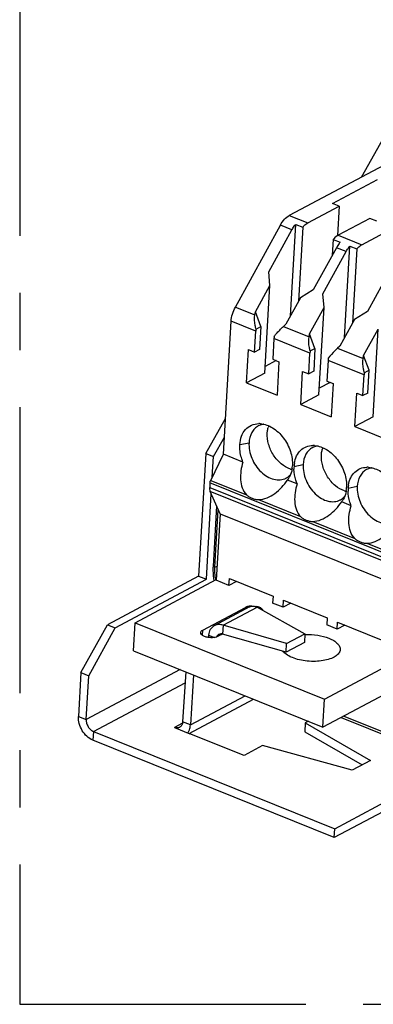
# Model space of a CAD drawing. Header units: millimetres. Extents: x 0 to 210, y 0 to 297.
# Tile 7 of 15: x 51 to 60, y 202 to 227. Entities that reach past the tile are written whole.
import ezdxf

# ---------------------------------------------------------------- set-up
doc = ezdxf.new("R2010")
doc.units = ezdxf.units.MM
doc.header["$LTSCALE"] = 19.36
doc.linetypes.add('CENTER', pattern=[0.6, 0.375, -0.075, 0.075, -0.075])
doc.layers.get('0').update_dxf_attribs({"linetype": 'CONTINUOUS'})
doc.layers.add('DEFAULT_1', color=7, linetype='CENTER')

msp = doc.modelspace()

# ---------------------------------------------------------------- linework, layer by layer
at = {"color": 6, "linetype": 'Continuous'}
for p, q in [((59.837, 222.954), (60.804, 224.673)), ((55.886, 215.932), (56.389, 216.826)), ((56.082, 215.853), (56.362, 216.349)), ((55.886, 215.932), (55.707, 212.818)), ((55.886, 215.932), (56.082, 215.853)), ((56.052, 215.331), (56.082, 215.853)), ((55.903, 212.739), (56.028, 214.911)), ((55.707, 212.818), (53.391, 211.585)), ((55.707, 212.818), (55.903, 212.739)), ((53.587, 211.506), (55.903, 212.739)), ((54.095, 211.636), (56.154, 212.731)), ((55.813, 211.448), (56.893, 212.024)), ((56.999, 212.036), (56.101, 211.559)), ((57.192, 212.031), (58.403, 211.353)), ((52.722, 210.367), (53.391, 211.585)), ((53.391, 211.585), (53.587, 211.506)), ((54.054, 210.924), (54.095, 211.636)), ((54.095, 211.636), (58.902, 209.697)), ((56.325, 211.569), (56.312, 211.347)), ((57.939, 211.107), (56.325, 211.569)), ((52.919, 210.288), (53.587, 211.506)), ((55.956, 211.322), (55.946, 211.263)), ((55.956, 211.322), (56.108, 211.261)), ((56.312, 211.347), (56.205, 211.29)), ((57.927, 210.885), (56.312, 211.347)), ((57.939, 211.107), (58.403, 211.353)), ((58.403, 211.353), (58.39, 211.131)), ((58.39, 211.131), (57.927, 210.885)), ((57.927, 210.885), (57.939, 211.107)), ((54.054, 210.924), (58.861, 208.985)), ((58.902, 209.697), (60.971, 210.797)), ((52.722, 210.367), (52.658, 209.255)), ((52.722, 210.367), (52.919, 210.288)), ((55.383, 210.388), (55.301, 209.119)), ((55.579, 210.309), (55.498, 209.04)), ((52.855, 209.175), (52.919, 210.288)), ((60.93, 210.086), (58.861, 208.985)), ((55.467, 208.824), (57.102, 209.694)), ((58.861, 208.985), (58.902, 209.697)), ((58.411, 209.09), (58.398, 208.867)), ((58.493, 209.133), (58.411, 209.09)), ((58.411, 209.09), (60.064, 208.134)), ((53.038, 208.874), (59.16, 206.404)), ((55.092, 208.975), (55.484, 208.817)), ((56.866, 208.267), (55.483, 208.816)), ((58.398, 208.867), (59.857, 208.024)), ((59.147, 206.182), (53.025, 208.651)), ((57.33, 208.515), (56.866, 208.267)), ((59.601, 207.887), (57.33, 208.515)), ((60.064, 208.134), (59.601, 207.887)), ((59.16, 206.404), (60.55, 207.144)), ((60.537, 206.921), (59.147, 206.182)), ((59.147, 206.182), (59.16, 206.404))]:
    msp.add_line(p, q, dxfattribs=at)
at = {"color": 7, "linetype": 'Continuous'}
for p, q in [((60.411, 223.259), (58.007, 221.98)), ((59.1, 222.286), (60.242, 222.894)), ((58.478, 221.79), (59.276, 222.215)), ((59.276, 222.215), (59.1, 222.286)), ((59.276, 222.215), (59.233, 221.468)), ((60.049, 221.903), (59.251, 221.478)), ((60.226, 221.832), (60.049, 221.903)), ((56.639, 219.653), (57.781, 221.733)), ((57.488, 220.544), (58.075, 221.615)), ((58.038, 219.432), (58.171, 221.753)), ((58.171, 221.753), (58.348, 221.682)), ((58.348, 221.682), (58.239, 219.8)), ((59.851, 221.236), (60.65, 221.661)), ((59.121, 221.37), (59.098, 220.971)), ((59.121, 221.37), (59.297, 221.299)), ((59.202, 221.16), (58.614, 220.09)), ((58.861, 219.99), (59.449, 221.061)), ((59.411, 218.878), (59.545, 221.199)), ((59.545, 221.199), (59.721, 221.128)), ((59.721, 221.128), (59.613, 219.246)), ((60.575, 220.606), (59.988, 219.536)), ((57.514, 220.199), (57.488, 220.544)), ((57.146, 219.529), (57.514, 220.199)), ((57.386, 217.974), (57.514, 220.199)), ((58.614, 220.09), (58.287, 219.887)), ((58.287, 219.887), (57.919, 219.217)), ((58.888, 219.645), (58.861, 219.99)), ((58.52, 218.975), (58.888, 219.645)), ((58.76, 217.42), (58.888, 219.645)), ((57.135, 219.454), (57.146, 219.529)), ((57.285, 219.157), (57.146, 219.529)), ((59.661, 219.333), (59.293, 218.663)), ((59.988, 219.536), (59.661, 219.333)), ((56.337, 215.916), (56.531, 219.291)), ((57.164, 219.093), (57.285, 219.157)), ((57.285, 219.157), (57.252, 218.576)), ((57.919, 219.217), (57.859, 219.161)), ((59.893, 218.42), (60.261, 219.091)), ((60.133, 216.866), (60.261, 219.091)), ((57.128, 218.51), (57.159, 219.037)), ((57.618, 218.852), (57.588, 218.325)), ((58.508, 218.9), (58.52, 218.975)), ((58.659, 218.603), (58.52, 218.975)), ((56.923, 217.728), (56.972, 218.573)), ((56.972, 218.573), (57.128, 218.51)), ((57.252, 218.576), (57.128, 218.51)), ((58.538, 218.538), (58.659, 218.603)), ((58.659, 218.603), (58.626, 218.021)), ((59.293, 218.663), (59.233, 218.607)), ((57.588, 218.325), (57.745, 218.261)), ((58.502, 217.956), (58.532, 218.483)), ((59.882, 218.345), (59.893, 218.42)), ((60.032, 218.049), (59.893, 218.42)), ((57.671, 218.291), (57.396, 218.145)), ((57.745, 218.261), (57.696, 217.416)), ((58.991, 218.298), (58.961, 217.77)), ((57.386, 217.974), (56.923, 217.728)), ((58.296, 217.174), (58.345, 218.019)), ((58.345, 218.019), (58.502, 217.956)), ((58.626, 218.021), (58.502, 217.956)), ((59.875, 217.402), (59.906, 217.929)), ((60.032, 218.049), (59.911, 217.984)), ((59.999, 217.467), (60.032, 218.049)), ((56.923, 217.728), (57.696, 217.416)), ((59.044, 217.737), (58.769, 217.591)), ((58.961, 217.77), (59.118, 217.707)), ((59.118, 217.707), (59.069, 216.862)), ((58.76, 217.42), (58.296, 217.174)), ((59.67, 216.62), (59.719, 217.465)), ((59.719, 217.465), (59.875, 217.402)), ((59.999, 217.467), (59.875, 217.402)), ((58.296, 217.174), (59.069, 216.862)), ((60.133, 216.866), (59.67, 216.62)), ((59.67, 216.62), (60.443, 216.308)), ((56.013, 215.25), (56.337, 215.916)), ((56.83, 215.717), (56.337, 215.916)), ((55.995, 215.185), (55.989, 215.069)), ((58.204, 215.163), (57.962, 215.26)), ((56.25, 214.403), (56.003, 214.969)), ((56.161, 214.607), (56.072, 213.067)), ((59.577, 214.608), (59.336, 214.706)), ((56.121, 213.047), (56.205, 214.505)), ((56.25, 214.403), (56.153, 212.712)), ((56.25, 214.403), (70.338, 208.72)), ((56.476, 212.582), (56.153, 212.712)), ((56.476, 212.582), (56.487, 212.76)), ((56.671, 212.685), (56.476, 212.582)), ((56.487, 212.76), (57.595, 212.313)), ((57.595, 212.313), (57.585, 212.135)), ((57.85, 212.028), (57.585, 212.135)), ((57.85, 212.028), (57.86, 212.206)), ((58.044, 212.131), (57.85, 212.028)), ((57.86, 212.206), (58.969, 211.758)), ((58.969, 211.758), (58.958, 211.581)), ((59.223, 211.474), (58.958, 211.581)), ((59.223, 211.474), (59.234, 211.652)), ((59.418, 211.577), (59.223, 211.474)), ((59.234, 211.652), (60.342, 211.204)), ((59.32, 209.229), (63.398, 207.583)), ((63.402, 207.639), (59.381, 209.261))]:
    msp.add_line(p, q, dxfattribs=at)
at = {"color": 9, "linetype": 'Continuous'}
for p, q in [((58.007, 221.98), (58.478, 221.79)), ((58.075, 221.615), (57.781, 221.733)), ((59.251, 221.478), (59.851, 221.236)), ((59.449, 221.061), (59.202, 221.16)), ((56.639, 219.653), (57.135, 219.454)), ((57.159, 219.037), (56.531, 219.291)), ((57.859, 219.161), (58.508, 218.9)), ((58.532, 218.483), (57.618, 218.852)), ((59.233, 218.607), (59.882, 218.345)), ((59.906, 217.929), (58.991, 218.298)), ((56.752, 216.158), (56.985, 216.208)), ((58.126, 215.604), (58.359, 215.654)), ((55.989, 215.069), (70.077, 209.386)), ((70.084, 209.502), (55.995, 215.185)), ((56.013, 215.25), (56.919, 214.884)), ((59.499, 215.05), (59.732, 215.1)), ((70.091, 209.285), (56.003, 214.969)), ((57.226, 214.761), (58.293, 214.33)), ((58.6, 214.206), (59.666, 213.776)), ((59.973, 213.652), (61.04, 213.222)), ((56.121, 213.047), (56.072, 213.067)), ((56.121, 213.047), (56.173, 213.075)), ((56.325, 211.569), (57.192, 212.031)), ((56.893, 212.024), (56.891, 211.979)), ((55.805, 211.314), (55.813, 211.448)), ((55.241, 210.445), (52.855, 209.175)), ((53.038, 208.874), (55.365, 210.112)), ((55.497, 209.04), (56.889, 209.78)), ((52.658, 209.255), (52.855, 209.175)), ((55.296, 209.084), (55.092, 208.975)), ((55.497, 209.04), (55.301, 209.119)), ((53.038, 208.874), (53.025, 208.651))]:
    msp.add_line(p, q, dxfattribs=at)
at = {"color": 7, "linetype": 'Continuous'}
for centre, radius, start, end in [((57.87, 218.996), 0.712, 172.1926, 176.6574), ((58.329, 218.811), 0.712, 172.1926, 176.6574), ((59.243, 218.442), 0.712, 172.1926, 176.6574), ((59.702, 218.257), 0.712, 172.1926, 176.6574), ((60.617, 217.888), 0.712, 172.1926, 176.6574), ((57.402, 216.293), 0.385, 109.94, 118.0132), ((57.237, 216.164), 0.527, 85.9458, 90.6779), ((57.407, 216.28), 0.399, 100.4562, 109.8842), ((57.41, 216.261), 0.418, 96.3528, 100.4839), ((58.029, 216.44), 0.579, 160.302, 165.0165), ((58.776, 215.739), 0.385, 109.94, 118.0132), ((58.61, 215.61), 0.527, 85.9458, 90.6779), ((58.78, 215.726), 0.399, 100.4562, 109.8842), ((58.784, 215.707), 0.418, 96.3528, 100.4839), ((59.403, 215.886), 0.579, 160.302, 165.0165), ((57.289, 215.665), 0.799, 351.783, 355.9006), ((57.26, 215.667), 0.828, 355.8801, 356.7085), ((59, 215.554), 0.875, 176.7453, 181.4185), ((58.955, 215.556), 0.83, 175.9024, 176.7085), ((58.919, 215.559), 0.794, 170.8668, 175.9347), ((59.984, 215.056), 0.527, 85.9458, 90.6779), ((60.154, 215.172), 0.399, 100.4562, 109.8842), ((60.157, 215.153), 0.418, 96.3528, 100.4839), ((57.746, 215.648), 0.384, 298.0234, 299.2502), ((57.556, 215.577), 0.516, 322.0729, 330.172), ((58.219, 216.09), 0.583, 251.8657, 254.5284), ((58.213, 216.071), 0.563, 254.5366, 255.7719), ((60.149, 215.185), 0.385, 109.94, 118.0132), ((58.633, 215.113), 0.828, 355.8801, 356.7085), ((60.328, 215.002), 0.83, 175.9024, 176.7085), ((60.292, 215.005), 0.794, 170.8668, 175.9347), ((59.592, 215.536), 0.583, 251.8657, 254.5284), ((59.587, 215.517), 0.563, 254.5366, 255.7719), ((58.663, 215.111), 0.799, 351.783, 355.9006), ((60.373, 215), 0.875, 176.7453, 181.4185), ((59.119, 215.094), 0.384, 298.0234, 299.2502), ((58.929, 215.023), 0.516, 322.0729, 330.172), ((57.582, 212.98), 1.512, 176.7088, 177.421), ((57.914, 212.974), 1.796, 185.911, 188.0289), ((57.115, 211.708), 0.344, 66.9477, 70.3527), ((57.113, 211.703), 0.349, 68.0536, 70.4134), ((57.123, 211.728), 0.322, 66.9548, 68.034), ((57.126, 211.734), 0.315, 66.1292, 66.9111), ((57.132, 211.747), 0.301, 64.5509, 66.9707), ((57.132, 211.749), 0.299, 64.5261, 66.1365), ((57.149, 211.783), 0.261, 60.2652, 64.6004), ((57.164, 211.81), 0.231, 59.1502, 60.2031), ((57.169, 211.818), 0.222, 57.5136, 60.2231), ((57.171, 211.821), 0.217, 57.5085, 59.1557), ((57.21, 211.876), 0.15, 48.2376, 51.399), ((57.211, 211.878), 0.148, 48.0826, 51.2798)]:
    msp.add_arc(centre, radius, start, end, dxfattribs=at)
at = {"color": 6, "linetype": 'Continuous'}
for centre, radius, start, end in [((57.079, 211.885), 0.171, 118.0116, 125.0118), ((56.274, 211.202), 0.15, 75.4151, 83.9234), ((58.471, 209.778), 1.56, 92.1064, 92.5453), ((56.034, 211.8), 0.544, 269.1506, 272.6195), ((55.185, 209.015), 0.303, 324.4664, 325.8754), ((55.17, 209.024), 0.321, 325.9355, 333.4144)]:
    msp.add_arc(centre, radius, start, end, dxfattribs=at)
at = {"color": 7, "linetype": 'Continuous'}
for points, knots in [([(57.781, 221.733), (57.811, 221.787), (57.875, 221.88), (57.962, 221.956), (58.007, 221.98)], [0, 0, 0, 0, 0.543073, 1, 1, 1, 1]), ([(58.075, 221.615), (58.082, 221.627), (58.111, 221.676), (58.144, 221.722), (58.171, 221.753)], [0, 0, 0, 0, 0.259109, 1, 1, 1, 1]), ([(58.348, 221.682), (58.358, 221.693), (58.396, 221.735), (58.442, 221.771), (58.478, 221.79)], [0, 0, 0, 0, 0.272387, 1, 1, 1, 1]), ([(59.251, 221.478), (59.24, 221.472), (59.191, 221.442), (59.149, 221.403), (59.121, 221.37)], [0, 0, 0, 0, 0.227749, 1, 1, 1, 1]), ([(59.297, 221.299), (59.288, 221.289), (59.253, 221.245), (59.222, 221.198), (59.202, 221.16)], [0, 0, 0, 0, 0.239937, 1, 1, 1, 1]), ([(59.449, 221.061), (59.456, 221.073), (59.484, 221.122), (59.517, 221.168), (59.545, 221.199)], [0, 0, 0, 0, 0.259109, 1, 1, 1, 1]), ([(59.721, 221.128), (59.731, 221.139), (59.77, 221.181), (59.815, 221.216), (59.851, 221.236)], [0, 0, 0, 0, 0.272387, 1, 1, 1, 1]), ([(56.531, 219.291), (56.535, 219.352), (56.559, 219.478), (56.608, 219.596), (56.639, 219.653)], [0, 0, 0, 0, 0.487819, 1, 1, 1, 1]), ([(57.164, 219.093), (57.156, 219.122), (57.127, 219.24), (57.121, 219.364), (57.135, 219.454)], [0, 0, 0, 0, 0.255907, 1, 1, 1, 1]), ([(57.623, 218.907), (57.64, 218.928), (57.713, 219.018), (57.794, 219.101), (57.859, 219.161)], [0, 0, 0, 0, 0.22868, 1, 1, 1, 1]), ([(58.538, 218.538), (58.529, 218.568), (58.501, 218.686), (58.494, 218.81), (58.508, 218.9)], [0, 0, 0, 0, 0.255907, 1, 1, 1, 1]), ([(59.233, 218.607), (59.21, 218.586), (59.127, 218.506), (59.049, 218.42), (58.997, 218.353)], [0, 0, 0, 0, 0.266755, 1, 1, 1, 1]), ([(59.911, 217.984), (59.903, 218.014), (59.874, 218.132), (59.868, 218.256), (59.882, 218.345)], [0, 0, 0, 0, 0.255907, 1, 1, 1, 1]), ([(56.752, 216.158), (56.756, 216.231), (56.782, 216.37), (56.884, 216.548), (57.042, 216.665), (57.168, 216.691), (57.231, 216.691)], [0, 0, 0, 0, 0.27717, 0.527574, 0.762141, 1, 1, 1, 1]), ([(57.221, 216.633), (57.187, 216.615), (57.123, 216.566), (57.022, 216.429), (56.99, 216.297), (56.985, 216.208)], [0, 0, 0, 0, 0.23045, 0.47051, 1, 1, 1, 1]), ([(57.274, 216.69), (57.382, 216.683), (57.609, 216.596), (57.827, 216.385), (57.964, 216.169), (58.063, 215.935), (58.094, 215.743), (58.087, 215.62)], [0, 0, 0, 0, 0.222644, 0.477476, 0.611886, 0.746193, 1, 1, 1, 1]), ([(57.448, 216.455), (57.449, 216.466), (57.453, 216.512), (57.461, 216.557), (57.47, 216.59)], [0, 0, 0, 0, 0.256359, 1, 1, 1, 1]), ([(58.037, 215.536), (57.952, 215.564), (57.785, 215.663), (57.593, 215.887), (57.469, 216.16), (57.443, 216.359), (57.448, 216.455)], [0, 0, 0, 0, 0.232851, 0.489522, 0.752119, 1, 1, 1, 1]), ([(56.83, 215.717), (56.816, 215.753), (56.767, 215.895), (56.746, 216.047), (56.752, 216.158)], [0, 0, 0, 0, 0.260164, 1, 1, 1, 1]), ([(56.985, 216.208), (56.977, 216.074), (57.034, 215.795), (57.228, 215.505), (57.44, 215.342), (57.608, 215.27), (57.776, 215.254), (57.881, 215.285), (57.926, 215.309)], [0, 0, 0, 0, 0.266029, 0.542149, 0.671824, 0.790734, 0.898844, 1, 1, 1, 1]), ([(58.135, 215.685), (58.145, 215.749), (58.18, 215.869), (58.285, 216.019), (58.432, 216.116), (58.547, 216.137), (58.604, 216.137)], [0, 0, 0, 0, 0.272086, 0.521048, 0.758158, 1, 1, 1, 1]), ([(58.595, 216.079), (58.561, 216.061), (58.496, 216.012), (58.395, 215.875), (58.364, 215.743), (58.359, 215.654)], [0, 0, 0, 0, 0.23045, 0.47051, 1, 1, 1, 1]), ([(58.648, 216.136), (58.756, 216.128), (58.982, 216.042), (59.201, 215.831), (59.338, 215.615), (59.437, 215.381), (59.467, 215.189), (59.46, 215.065)], [0, 0, 0, 0, 0.222644, 0.477476, 0.611886, 0.746193, 1, 1, 1, 1]), ([(59.411, 214.982), (59.325, 215.01), (59.159, 215.109), (58.967, 215.333), (58.843, 215.606), (58.816, 215.805), (58.822, 215.901)], [0, 0, 0, 0, 0.232851, 0.489522, 0.752119, 1, 1, 1, 1]), ([(58.822, 215.901), (58.822, 215.912), (58.826, 215.958), (58.834, 216.003), (58.843, 216.036)], [0, 0, 0, 0, 0.256359, 1, 1, 1, 1]), ([(56.83, 215.717), (56.808, 215.643), (56.773, 215.495), (56.763, 215.271), (56.801, 215.059), (56.872, 214.934), (56.919, 214.884)], [0, 0, 0, 0, 0.264273, 0.520852, 0.766649, 1, 1, 1, 1]), ([(58.359, 215.654), (58.351, 215.52), (58.408, 215.241), (58.602, 214.951), (58.813, 214.788), (58.982, 214.716), (59.15, 214.7), (59.254, 214.731), (59.3, 214.755)], [0, 0, 0, 0, 0.266029, 0.542149, 0.671824, 0.790734, 0.898844, 1, 1, 1, 1]), ([(59.508, 215.131), (59.518, 215.195), (59.554, 215.315), (59.658, 215.465), (59.806, 215.562), (59.92, 215.583), (59.978, 215.583)], [0, 0, 0, 0, 0.272086, 0.521048, 0.758158, 1, 1, 1, 1]), ([(60.021, 215.582), (60.129, 215.574), (60.356, 215.488), (60.574, 215.277), (60.711, 215.061), (60.81, 214.827), (60.841, 214.635), (60.834, 214.511)], [0, 0, 0, 0, 0.222644, 0.477476, 0.611886, 0.746193, 1, 1, 1, 1]), ([(57.933, 215.313), (57.962, 215.329), (57.998, 215.356), (58.029, 215.388), (58.036, 215.396)], [0, 0, 0, 0, 0.746183, 1, 1, 1, 1]), ([(58.08, 215.551), (58.077, 215.53), (58.062, 215.45), (58.033, 215.372), (58.003, 215.32)], [0, 0, 0, 0, 0.261925, 1, 1, 1, 1]), ([(58.204, 215.163), (58.192, 215.193), (58.149, 215.312), (58.127, 215.439), (58.125, 215.532)], [0, 0, 0, 0, 0.257527, 1, 1, 1, 1]), ([(59.968, 215.525), (59.934, 215.507), (59.87, 215.458), (59.769, 215.321), (59.737, 215.189), (59.732, 215.1)], [0, 0, 0, 0, 0.23045, 0.47051, 1, 1, 1, 1]), ([(56.003, 214.969), (56, 214.976), (55.989, 215.008), (55.987, 215.043), (55.989, 215.069)], [0, 0, 0, 0, 0.222065, 1, 1, 1, 1]), ([(55.995, 215.185), (55.996, 215.191), (55.998, 215.213), (56.006, 215.235), (56.013, 215.25)], [0, 0, 0, 0, 0.23777, 1, 1, 1, 1]), ([(57.226, 214.761), (57.373, 214.764), (57.594, 214.867), (57.818, 215.071), (57.918, 215.195), (57.962, 215.26)], [0, 0, 0, 0, 0.482752, 0.740081, 1, 1, 1, 1]), ([(58.204, 215.163), (58.181, 215.089), (58.147, 214.941), (58.136, 214.717), (58.175, 214.505), (58.246, 214.379), (58.293, 214.33)], [0, 0, 0, 0, 0.264273, 0.520852, 0.766649, 1, 1, 1, 1]), ([(59.732, 215.1), (59.724, 214.966), (59.781, 214.687), (59.975, 214.397), (60.187, 214.234), (60.355, 214.162), (60.523, 214.146), (60.628, 214.177), (60.673, 214.201)], [0, 0, 0, 0, 0.266029, 0.542149, 0.671824, 0.790734, 0.898844, 1, 1, 1, 1]), ([(56.919, 214.884), (56.939, 214.864), (56.985, 214.831), (57.061, 214.794), (57.142, 214.768), (57.198, 214.76), (57.226, 214.761)], [0, 0, 0, 0, 0.250442, 0.500714, 0.748419, 1, 1, 1, 1]), ([(59.307, 214.759), (59.336, 214.775), (59.372, 214.802), (59.402, 214.834), (59.41, 214.842)], [0, 0, 0, 0, 0.746183, 1, 1, 1, 1]), ([(59.453, 214.996), (59.45, 214.975), (59.435, 214.896), (59.406, 214.818), (59.376, 214.766)], [0, 0, 0, 0, 0.261925, 1, 1, 1, 1]), ([(59.577, 214.608), (59.565, 214.639), (59.523, 214.758), (59.5, 214.884), (59.498, 214.978)], [0, 0, 0, 0, 0.257527, 1, 1, 1, 1]), ([(58.6, 214.206), (58.747, 214.21), (58.967, 214.313), (59.192, 214.517), (59.291, 214.641), (59.336, 214.706)], [0, 0, 0, 0, 0.482752, 0.740081, 1, 1, 1, 1]), ([(59.666, 213.776), (59.619, 213.825), (59.548, 213.95), (59.51, 214.163), (59.52, 214.387), (59.555, 214.535), (59.577, 214.608)], [0, 0, 0, 0, 0.233352, 0.479148, 0.735727, 1, 1, 1, 1]), ([(58.293, 214.33), (58.312, 214.31), (58.359, 214.277), (58.435, 214.24), (58.515, 214.214), (58.571, 214.206), (58.6, 214.206)], [0, 0, 0, 0, 0.250442, 0.500714, 0.748419, 1, 1, 1, 1]), ([(59.973, 213.652), (60.12, 213.656), (60.341, 213.759), (60.565, 213.963), (60.665, 214.087), (60.709, 214.152)], [0, 0, 0, 0, 0.482752, 0.740081, 1, 1, 1, 1]), ([(59.666, 213.776), (59.686, 213.756), (59.732, 213.723), (59.808, 213.686), (59.889, 213.66), (59.945, 213.652), (59.973, 213.652)], [0, 0, 0, 0, 0.250442, 0.500714, 0.748419, 1, 1, 1, 1]), ([(56.071, 213.048), (56.07, 213.019), (56.068, 212.903), (56.078, 212.786), (56.092, 212.699)], [0, 0, 0, 0, 0.243983, 1, 1, 1, 1]), ([(56.128, 212.789), (56.126, 212.811), (56.118, 212.896), (56.118, 212.983), (56.121, 213.047)], [0, 0, 0, 0, 0.254989, 1, 1, 1, 1]), ([(56.948, 212.044), (56.957, 212.047), (56.998, 212.056), (57.04, 212.059), (57.072, 212.058)], [0, 0, 0, 0, 0.234297, 1, 1, 1, 1]), ([(57.06, 212.058), (57.05, 212.058), (57.012, 212.057), (56.975, 212.052), (56.948, 212.044)], [0, 0, 0, 0, 0.26314, 1, 1, 1, 1]), ([(57.146, 212.052), (57.154, 212.051), (57.182, 212.046), (57.21, 212.039), (57.23, 212.032)], [0, 0, 0, 0, 0.260254, 1, 1, 1, 1]), ([(57.231, 212.032), (57.226, 212.033), (57.208, 212.039), (57.19, 212.044), (57.176, 212.047)], [0, 0, 0, 0, 0.24098, 1, 1, 1, 1])]:
    msp.add_open_spline(points, degree=3, knots=knots, dxfattribs=at)
at = {"color": 6, "linetype": 'Continuous'}
for points, knots in [([(56.999, 212.036), (57.026, 212.051), (57.094, 212.065), (57.16, 212.046), (57.192, 212.031)], [0, 0, 0, 0, 0.470015, 1, 1, 1, 1]), ([(56.101, 211.559), (56.061, 211.537), (55.99, 211.466), (55.962, 211.372), (55.956, 211.322)], [0, 0, 0, 0, 0.474577, 1, 1, 1, 1]), ([(56.325, 211.569), (56.287, 211.582), (56.21, 211.596), (56.133, 211.576), (56.101, 211.559)], [0, 0, 0, 0, 0.518679, 1, 1, 1, 1]), ([(56.026, 211.255), (55.992, 211.256), (55.941, 211.261), (55.878, 211.278), (55.838, 211.293), (55.804, 211.313), (55.772, 211.339), (55.758, 211.367), (55.759, 211.384)], [0, 0, 0, 0, 0.323485, 0.475576, 0.614402, 0.736712, 0.840688, 1, 1, 1, 1]), ([(55.759, 211.384), (55.76, 211.396), (55.773, 211.425), (55.798, 211.441), (55.813, 211.448)], [0, 0, 0, 0, 0.435889, 1, 1, 1, 1]), ([(56.218, 211.338), (56.212, 211.334), (56.188, 211.318), (56.17, 211.293), (56.162, 211.273)], [0, 0, 0, 0, 0.245002, 1, 1, 1, 1]), ([(56.29, 211.351), (56.284, 211.352), (56.259, 211.353), (56.234, 211.346), (56.218, 211.338)], [0, 0, 0, 0, 0.258484, 1, 1, 1, 1]), ([(58.413, 211.336), (58.518, 211.34), (58.722, 211.328), (58.921, 211.278), (59.011, 211.241)], [0, 0, 0, 0, 0.518552, 1, 1, 1, 1]), ([(56.125, 211.263), (56.12, 211.262), (56.098, 211.259), (56.076, 211.257), (56.059, 211.256)], [0, 0, 0, 0, 0.241895, 1, 1, 1, 1]), ([(56.205, 211.29), (56.199, 211.287), (56.174, 211.275), (56.147, 211.268), (56.125, 211.263)], [0, 0, 0, 0, 0.225658, 1, 1, 1, 1]), ([(59.011, 211.241), (59.054, 211.224), (59.13, 211.187), (59.224, 211.117), (59.285, 211.039), (59.298, 210.979), (59.297, 210.952)], [0, 0, 0, 0, 0.320296, 0.590499, 0.811558, 1, 1, 1, 1]), ([(57.895, 210.858), (57.89, 210.862), (57.873, 210.877), (57.858, 210.894), (57.847, 210.907)], [0, 0, 0, 0, 0.262585, 1, 1, 1, 1]), ([(58.085, 210.748), (58.066, 210.756), (57.999, 210.785), (57.935, 210.823), (57.895, 210.858)], [0, 0, 0, 0, 0.275578, 1, 1, 1, 1]), ([(59.297, 210.952), (59.295, 210.92), (59.265, 210.849), (59.169, 210.769), (59.032, 210.708), (58.861, 210.667), (58.667, 210.649), (58.464, 210.656), (58.267, 210.688), (58.143, 210.725), (58.085, 210.748)], [0, 0, 0, 0, 0.072554, 0.161766, 0.273977, 0.407171, 0.555035, 0.709315, 0.860613, 1, 1, 1, 1]), ([(53.025, 208.651), (52.913, 208.697), (52.769, 208.838), (52.671, 209.066), (52.655, 209.194), (52.658, 209.255)], [0, 0, 0, 0, 0.489769, 0.752337, 1, 1, 1, 1]), ([(52.855, 209.175), (52.853, 209.145), (52.862, 209.081), (52.899, 208.993), (52.959, 208.92), (53.011, 208.885), (53.038, 208.874)], [0, 0, 0, 0, 0.246511, 0.507102, 0.763603, 1, 1, 1, 1]), ([(55.301, 209.119), (55.299, 209.089), (55.285, 209.033), (55.245, 208.99), (55.222, 208.977)], [0, 0, 0, 0, 0.531509, 1, 1, 1, 1]), ([(55.222, 208.977), (55.213, 208.973), (55.171, 208.957), (55.123, 208.963), (55.092, 208.975)], [0, 0, 0, 0, 0.237767, 1, 1, 1, 1]), ([(55.457, 208.881), (55.463, 208.892), (55.484, 208.943), (55.495, 208.998), (55.497, 209.04)], [0, 0, 0, 0, 0.238185, 1, 1, 1, 1])]:
    msp.add_open_spline(points, degree=3, knots=knots, dxfattribs=at)
at = {"color": 7, "linetype": 'Continuous'}
for points in [[(56.92, 212.035), (56.911, 212.032), (56.902, 212.028), (56.893, 212.024)], [(56.893, 212.024), (56.9, 212.028), (56.908, 212.031), (56.915, 212.034)], [(56.915, 212.034), (56.926, 212.038), (56.937, 212.042), (56.948, 212.044)], [(56.948, 212.044), (56.938, 212.042), (56.929, 212.039), (56.92, 212.035)], [(57.304, 211.993), (57.299, 211.997), (57.293, 212.001), (57.288, 212.004)], [(57.288, 212.004), (57.293, 212.001), (57.298, 211.997), (57.304, 211.993)], [(57.321, 211.976), (57.318, 211.98), (57.314, 211.984), (57.31, 211.988)], [(57.31, 211.988), (57.314, 211.984), (57.318, 211.98), (57.321, 211.976)], [(57.327, 211.969), (57.325, 211.971), (57.323, 211.974), (57.321, 211.976)], [(57.321, 211.976), (57.323, 211.974), (57.325, 211.971), (57.327, 211.969)], [(57.333, 211.958), (57.332, 211.961), (57.33, 211.965), (57.327, 211.969)], [(57.327, 211.969), (57.33, 211.965), (57.332, 211.961), (57.333, 211.958)]]:
    msp.add_open_spline(points, degree=3, dxfattribs=at)
at = {"layer": 'DEFAULT_1', "color": 5, "linetype": 'CENTER'}
for p, q in [((51.167, 251.957), (51.167, 201.944)), ((51.167, 201.944), (151.182, 201.944))]:
    msp.add_line(p, q, dxfattribs=at)

doc.saveas('drawing.dxf')
